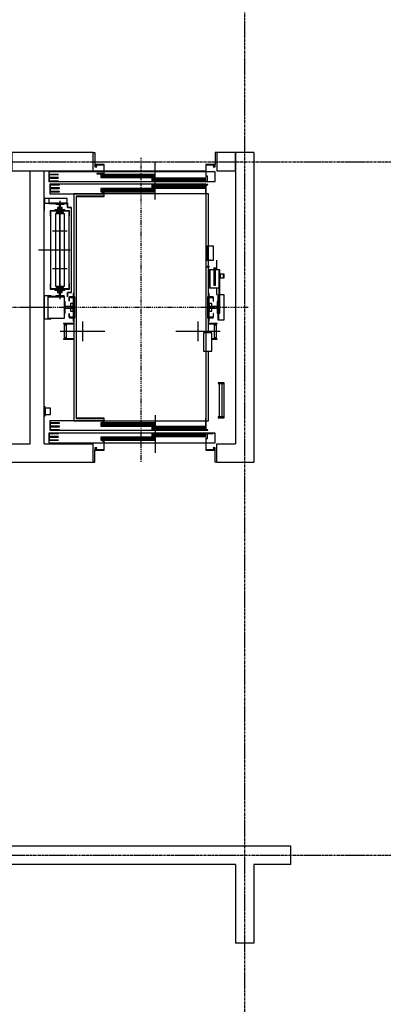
# Model space of a CAD drawing. Extents: x 3880 to 129921, y -116796 to -57711.
# Tile 98 of 110: x 52494 to 52888, y -69284 to -68219. Entities that reach past the tile are written whole.
import ezdxf

# ---------------------------------------------------------------- set-up
doc = ezdxf.new("R2010")
doc.units = 0
doc.header["$LTSCALE"] = 2
doc.linetypes.add('CENTER', pattern=[2, 1.25, -0.25, 0.25, -0.25])
doc.linetypes.add('DASHDOT', pattern=[1, 0.5, -0.25, 0, -0.25])
for name, color, linetype in [('Os-osie glowne', 1, 'CENTER'), ('Sc-beton', 7, 'CONTINUOUS'), ('W-idok', 9, 'CONTINUOUS')]:
    doc.layers.add(name, color=color, linetype=linetype)

# ---------------------------------------------------------------- blocks, each defined once
blk = doc.blocks.new('_skjdkgjfklhjgflj')
at = {"layer": 'W-idok'}
for p, q in [((-134, 0), (-132, 0)), ((-132, 0), (-132, -13)), ((0, 0), (-2, 0)), ((-2, 0), (-2, -13)), ((-67, -50.8), (-67, -10)), ((-122.3, -21.1), (-182, -21.1)), ((-182, -21.1), (-182, -31.5)), ((-134, -20), (-122.3, -20)), ((-132, -13), (-132, -15.5)), ((-122, -13), (-132, -13)), ((-132, -15.5), (-130, -15.5)), ((-131.7, -15.2), (-131.7, -13.3)), ((-131.7, -13.3), (-122.3, -13.3)), ((-130, -15.2), (-131.7, -15.2)), ((-130, -15.5), (-130, -15.2)), ((-122.3, -13.3), (-122.3, -22.7)), ((-122, -23), (-122, -13)), ((-122, -20), (-12, -20)), ((-12, -21.1), (-122, -21.1)), ((-12, -13), (-12, -25.9)), ((-2, -13), (-12, -13)), ((-11.7, -25.6), (-11.7, -13.3)), ((-11.7, -13.3), (-2.3, -13.3)), ((-2, -21.1), (-11.7, -21.1)), ((-2.3, -15.2), (-4, -15.2)), ((-4, -15.2), (-4, -15.5)), ((-4, -15.5), (-2, -15.5)), ((-2.3, -13.3), (-2.3, -15.2)), ((-2, -15.5), (-2, -13)), ((-2, -31.5), (-2, -21.1)), ((-182, -31.5), (-10.6, -31.5)), ((-171.5, -23.7), (-181.5, -23.7)), ((-181.5, -23.7), (-181.5, -27.2)), ((-181.5, -27.2), (-171.5, -27.2)), ((-171.5, -27.7), (-181.5, -27.7)), ((-181.5, -27.7), (-181.5, -31.2)), ((-181.5, -31.2), (-171.5, -31.2)), ((-181.4, -23.8), (-171.5, -23.8)), ((-181.4, -27.1), (-181.4, -23.8)), ((-171.5, -27.1), (-181.4, -27.1)), ((-181.4, -27.8), (-171.5, -27.8)), ((-181.4, -31.1), (-181.4, -27.8)), ((-171.5, -31.1), (-181.4, -31.1)), ((-171.5, -23.8), (-171.5, -23.7)), ((-171.5, -27.2), (-171.5, -27.1)), ((-171.5, -27.8), (-171.5, -27.7)), ((-171.5, -31.2), (-171.5, -31.1)), ((-130, -22.7), (-130, -23)), ((-122.3, -22.7), (-130, -22.7)), ((-130, -23), (-122, -23)), ((-67, -23.7), (-125.5, -23.7)), ((-125.5, -23.7), (-125.5, -27.2)), ((-67, -24.6), (-125.5, -24.6)), ((-67, -25.5), (-125.5, -25.5)), ((-67, -26.3), (-125.5, -26.3)), ((-125.5, -27.2), (-67, -27.2)), ((-12, -27.7), (-70.5, -27.7)), ((-70.5, -27.7), (-70.5, -31.2)), ((-12, -28.6), (-70.5, -28.6)), ((-12, -29.5), (-70.5, -29.5)), ((-12, -30.3), (-70.5, -30.3)), ((-70.5, -31.2), (-12, -31.2)), ((-67, -27.2), (-67, -23.7)), ((-12, -25.9), (-10.6, -25.9)), ((-12, -31.2), (-12, -27.7)), ((-10.3, -25.6), (-11.7, -25.6)), ((-10.6, -25.9), (-10.6, -31.5)), ((-10.6, -31.5), (-10, -31.5)), ((-10.3, -31.2), (-10.3, -25.6)), ((-10, -31.2), (-10.3, -31.2)), ((-10, -31.5), (-10, -31.2)), ((-10, -31.5), (-2, -31.5)), ((-12, -34.5), (-181, -34.5)), ((-181, -34.5), (-181, -44.8)), ((-170.5, -35), (-180.5, -35)), ((-180.5, -35), (-180.5, -38.5)), ((-180.5, -38.5), (-170.5, -38.5)), ((-170.5, -39), (-180.5, -39)), ((-180.5, -39), (-180.5, -42.5)), ((-180.5, -42.5), (-170.5, -42.5)), ((-180.4, -35.1), (-170.5, -35.1)), ((-180.4, -38.4), (-180.4, -35.1)), ((-170.5, -38.4), (-180.4, -38.4)), ((-180.4, -39.1), (-170.5, -39.1)), ((-180.4, -42.4), (-180.4, -39.1)), ((-170.5, -42.4), (-180.4, -42.4)), ((-170.5, -35.1), (-170.5, -35)), ((-170.5, -38.5), (-170.5, -38.4)), ((-170.5, -39.1), (-170.5, -39)), ((-170.5, -42.5), (-170.5, -42.4)), ((-67, -39), (-125.5, -39)), ((-125.5, -39), (-125.5, -42.5)), ((-67, -39.9), (-125.5, -39.9)), ((-67, -40.8), (-125.5, -40.8)), ((-67, -41.6), (-125.5, -41.6)), ((-125.5, -42.5), (-67, -42.5)), ((-12, -35), (-70.5, -35)), ((-70.5, -35), (-70.5, -38.5)), ((-12, -35.9), (-70.5, -35.9)), ((-12, -36.8), (-70.5, -36.8)), ((-12, -37.6), (-70.5, -37.6)), ((-70.5, -38.5), (-12, -38.5)), ((-67, -42.5), (-67, -39)), ((-12, -35), (-12, -34.5)), ((-9.8, -34.7), (-12, -34.7)), ((-12, -34.7), (-12, -287.5)), ((-12, -38.5), (-12, -35)), ((-12, -44.6), (-12, -38.5)), ((-11.7, -35), (-9.8, -35)), ((-11.7, -287.8), (-11.7, -35)), ((-9.8, -35), (-9.8, -34.7)), ((-187, -49.7), (-187, -55.3)), ((-186.7, -49.7), (-187, -49.7)), ((-186.7, -55.3), (-186.7, -49.7)), ((-186.7, -49.7), (-186.7, -54.7)), ((-182, -49.7), (-186.7, -49.7)), ((-162, -49.7), (-182, -49.7)), ((-182, -49.7), (-182, -55)), ((-181, -44.8), (-122.3, -44.8)), ((-170, -52.4), (-170, -158.6)), ((-162, -55), (-162, -49.7)), ((-155, -44.8), (-155, -156.2)), ((-122.3, -44.8), (-155, -44.8)), ((-122.3, -47.2), (-152.3, -47.2)), ((-152.3, -47.2), (-152.3, -287.8)), ((-152, -47.5), (-122, -47.5)), ((-152, -287.5), (-152, -47.5)), ((-122, -42.7), (-124.2, -42.7)), ((-124.2, -42.7), (-124.2, -43)), ((-124.2, -43), (-122.3, -43)), ((-122.3, -43), (-122.3, -47.2)), ((-122, -47.5), (-122, -42.7)), ((-12, -44.6), (-122, -44.6)), ((-9, -44.8), (-11.7, -44.8)), ((-9, -156.2), (-9, -44.8)), ((-187, -55.3), (-186.7, -55.3)), ((-187, -55.3), (-187, -62.7)), ((-186.7, -55.3), (-187, -55.3)), ((-187, -62.7), (-186.7, -62.7)), ((-186.7, -54.7), (-182, -54.7)), ((-186.7, -62.7), (-186.7, -55.3)), ((-182, -55), (-162, -55)), ((-162, -55), (-182, -55)), ((-182, -55), (-182, -55.3)), ((-182, -55.3), (-162, -55.3)), ((-159.6, -63), (-180.4, -63)), ((-180.4, -63), (-180.4, -69)), ((-180.1, -63.3), (-159.9, -63.3)), ((-180.1, -69), (-180.1, -63.3)), ((-160, -63.7), (-180, -63.7)), ((-180, -63.7), (-180, -147.3)), ((-164.7, -62), (-175.3, -62)), ((-175.3, -62), (-175.3, -63)), ((-175.3, -63), (-164.7, -63)), ((-174.5, -55.3), (-174.5, -56.1)), ((-165.5, -55.3), (-174.5, -55.3)), ((-174.5, -56.1), (-170.8, -56.1)), ((-172.5, -59.6), (-172.5, -62)), ((-170.8, -59.6), (-172.5, -59.6)), ((-172.5, -62), (-167.5, -62)), ((-170.8, -56.1), (-170.8, -61.5)), ((-170.8, -61.5), (-170.8, -59.6)), ((-170.8, -61.5), (-169.2, -61.5)), ((-169.2, -61.5), (-170.8, -61.5)), ((-170, -102), (-170, -61)), ((-169.2, -61.5), (-169.2, -56.1)), ((-169.2, -56.1), (-165.5, -56.1)), ((-169.2, -59.6), (-169.2, -61.5)), ((-167.5, -59.6), (-169.2, -59.6)), ((-167.5, -62), (-167.5, -59.6)), ((-165.5, -56.1), (-165.5, -55.3)), ((-164.7, -63), (-164.7, -62)), ((-162, -55.3), (-162, -55)), ((-161.8, -54.7), (-161.8, -59.7)), ((-161.7, -54.7), (-161.8, -54.7)), ((-161.8, -59.7), (-157.6, -59.7)), ((-161.7, -59.6), (-161.7, -54.7)), ((-157.6, -59.6), (-161.7, -59.6)), ((-160, -147.3), (-160, -63.7)), ((-159.9, -63.3), (-159.9, -69)), ((-159.6, -69), (-159.6, -63)), ((-157.5, -59.7), (-157.7, -59.7)), ((-157.7, -59.7), (-157.7, -151.3)), ((-157.6, -59.7), (-157.6, -59.6)), ((-157.5, -151.3), (-157.5, -59.7)), ((-180.4, -69), (-180.1, -69)), ((-165.1, -66.5), (-174.9, -66.5)), ((-174.9, -66.5), (-174.9, -144.5)), ((-166.1, -65), (-173.9, -65)), ((-173.9, -65), (-173.9, -66.5)), ((-166.1, -66.5), (-166.1, -65)), ((-165.1, -144.5), (-165.1, -66.5)), ((-159.9, -69), (-159.6, -69)), ((-162.1, -85), (-177.9, -85)), ((-193, -105.5), (-158.9, -105.5)), ((-170, -150), (-170, -102)), ((-11.1, -101.5), (-11.1, -116.5)), ((-3.6, -101.5), (-11.1, -101.5)), ((-3.6, -116.5), (-3.6, -101.5)), ((-11.1, -116.5), (-3.6, -116.5)), ((-7.1, -116.5), (-7.6, -116.5)), ((-0.6, -116.5), (-0.6, -126.8)), ((-0.1, -126.8), (-0.1, -116.5)), ((-162.1, -126), (-177.9, -126)), ((-8.5, -123.5), (-10.5, -123.5)), ((-10.5, -123.5), (-10.5, -124.3)), ((-8.5, -124.3), (-8.5, -123.5)), ((-7.8, -126.8), (-8.4, -126.8)), ((-8.4, -126.8), (-8.4, -146.3)), ((-7.8, -146.3), (-7.8, -126.8)), ((-3.5, -126.8), (-7.8, -126.8)), ((-7.8, -126.8), (-7.8, -146.3)), ((-3.5, -124.3), (-3.5, -126.4)), ((-3.5, -126.4), (-3.5, -129.7)), ((-1.5, -126.4), (-1.5, -124.3)), ((-1.5, -129.7), (-1.5, -126.4)), ((3.1, -126.8), (-1.5, -126.8)), ((3.1, -126.8), (2.1, -126.8)), ((2.1, -126.8), (2.1, -146.3)), ((3.1, -146.3), (3.1, -126.8)), ((3.1, -146.3), (3.1, -126.8)), ((-8.4, -131.5), (-9, -131.5)), ((-9, -135.5), (-8.4, -135.5)), ((-3.5, -129.7), (-3.5, -133.5)), ((-3.5, -133.5), (-3.5, -137.3)), ((-3.5, -137.3), (-3.5, -140.6)), ((-1.5, -133.5), (-1.5, -129.7)), ((-1.5, -137.3), (-1.5, -133.5)), ((-1.5, -140.6), (-1.5, -137.3)), ((3.4, -131.5), (3.1, -131.5)), ((3.1, -135.5), (3.4, -135.5)), ((3.4, -131.5), (3.4, -135.5)), ((7, -131.5), (3.4, -131.5)), ((3.4, -135.5), (3.4, -131.5)), ((3.4, -135.5), (7, -135.5)), ((7, -135.5), (7, -131.5)), ((7, -131.5), (7, -135.5)), ((8, -131.5), (7, -131.5)), ((7, -135.5), (8, -135.5)), ((8, -135.5), (8, -131.5)), ((-180.1, -142), (-180.4, -142)), ((-180.4, -142), (-180.4, -148)), ((-180.4, -148), (-159.6, -148)), ((-180.1, -147.7), (-180.1, -142)), ((-159.9, -147.7), (-180.1, -147.7)), ((-180, -147.3), (-160, -147.3)), ((-164.7, -148), (-175.3, -148)), ((-175.3, -148), (-175.3, -149)), ((-175.3, -149), (-164.7, -149)), ((-174.9, -144.5), (-165.1, -144.5)), ((-173.9, -144.5), (-173.9, -146)), ((-173.9, -146), (-166.1, -146)), ((-167.5, -149), (-172.5, -149)), ((-172.5, -149), (-172.5, -151.4)), ((-167.5, -151.4), (-167.5, -149)), ((-166.1, -146), (-166.1, -144.5)), ((-164.7, -149), (-164.7, -148)), ((-159.6, -142), (-159.9, -142)), ((-159.9, -142), (-159.9, -147.7)), ((-159.6, -148), (-159.6, -142)), ((-8.4, -146.3), (-7.8, -146.3)), ((-7.8, -146.3), (3.1, -146.3)), ((-3.5, -140.6), (-3.5, -142.7)), ((-3.5, -142.7), (-3.5, -143.5)), ((-3.5, -143.5), (-1.5, -143.5)), ((-1.5, -142.7), (-1.5, -140.6)), ((-1.5, -143.5), (-1.5, -142.7)), ((-0.6, -146.3), (-0.6, -153.5)), ((-0.1, -153.5), (-0.1, -146.3)), ((3.1, -146.3), (2.1, -146.3)), ((2.1, -146.3), (2.1, -173.8)), ((2.1, -146.3), (3.1, -146.3)), ((3.1, -173.8), (3.1, -146.3)), ((-179.5, -155), (-187, -155)), ((-187, -155), (-187, -180.1)), ((-182.9, -155.7), (-182.9, -156)), ((-164.9, -155.7), (-182.9, -155.7)), ((-182.9, -156), (-182.9, -179.3)), ((-164.9, -156), (-182.9, -156)), ((-182.9, -156), (-164.9, -156)), ((-179.5, -155.7), (-179.5, -155)), ((-170.8, -154.9), (-174.5, -154.9)), ((-174.5, -154.9), (-174.5, -155.7)), ((-174.5, -155.7), (-165.5, -155.7)), ((-172.5, -151.4), (-170.8, -151.4)), ((-170.8, -149.5), (-169.2, -149.5)), ((-170.8, -151.4), (-170.8, -149.5)), ((-169.2, -149.5), (-170.8, -149.5)), ((-170.8, -149.5), (-170.8, -154.9)), ((-169.2, -149.5), (-169.2, -151.4)), ((-169.2, -154.9), (-169.2, -149.5)), ((-169.2, -151.4), (-167.5, -151.4)), ((-165.5, -154.9), (-169.2, -154.9)), ((-165.5, -155.7), (-165.5, -154.9)), ((-164.9, -156), (-164.9, -155.7)), ((-164.9, -179.3), (-164.9, -156)), ((-161.8, -151.3), (-161.8, -156.3)), ((-157.6, -151.3), (-161.8, -151.3)), ((-161.8, -156.3), (-161.7, -156.3)), ((-161.7, -156.3), (-161.7, -151.4)), ((-161.7, -151.4), (-157.6, -151.4)), ((-155.1, -156.5), (-160.1, -156.5)), ((-160.1, -156.5), (-160.1, -161)), ((-159.8, -156.8), (-155.4, -156.8)), ((-159.8, -161), (-159.8, -156.8)), ((-153.9, -156.2), (-159.7, -156.2)), ((-159.7, -156.2), (-159.7, -156.5)), ((-159.7, -156.5), (-154.2, -156.5)), ((-159.5, -156), (-159.5, -156.2)), ((-155, -156), (-159.5, -156)), ((-157.7, -151.3), (-157.5, -151.3)), ((-157.6, -151.4), (-157.6, -151.3)), ((-155.7, -152.7), (-155.7, -153.2)), ((-155, -152.7), (-155.7, -152.7)), ((-155.7, -153.2), (-155.7, -156)), ((-155, -153.2), (-155.7, -153.2)), ((-155.7, -153.2), (-155, -153.2)), ((-155.7, -156), (-155, -156)), ((-155.4, -156.8), (-155.4, -161)), ((-155.1, -161), (-155.1, -156.5)), ((-155.1, -156.5), (-155.1, -161.5)), ((-155, -156.5), (-155, -161.5)), ((-154.2, -156.5), (-154.2, -178.5)), ((-153.9, -178.8), (-153.9, -156.2)), ((-10.1, -156.2), (-10.1, -178.8)), ((-4.3, -156.2), (-10.1, -156.2)), ((-9.8, -178.5), (-9.8, -156.5)), ((-9.8, -156.5), (-4.3, -156.5)), ((-8.3, -152.7), (-9, -152.7)), ((-8.3, -153.2), (-9, -153.2)), ((-9, -153.2), (-8.3, -153.2)), ((-9, -156), (-8.3, -156)), ((-4.5, -156), (-9, -156)), ((-9, -161.5), (-9, -156.5)), ((-3.9, -156.5), (-8.9, -156.5)), ((-8.9, -156.5), (-8.9, -161)), ((-8.9, -161.5), (-8.9, -156.5)), ((-8.6, -156.8), (-4.2, -156.8)), ((-8.6, -161), (-8.6, -156.8)), ((-8.3, -153.2), (-8.3, -152.7)), ((-8.3, -156), (-8.3, -153.2)), ((-4.5, -156.2), (-4.5, -156)), ((-4.3, -156.5), (-4.3, -156.2)), ((-4.2, -156.8), (-4.2, -161)), ((-3.9, -161), (-3.9, -156.5)), ((-0.6, -153.5), (-0.1, -153.5)), ((1.7, -154), (0.9, -154)), ((0.9, -154), (0.9, -181)), ((1.7, -181), (1.7, -154)), ((2.1, -154), (1.7, -154)), ((1.7, -154), (1.7, -181)), ((8, -154), (3.1, -154)), ((8, -181), (8, -154)), ((-164.1, -161.1), (-164.9, -161.1)), ((-164.9, -161.1), (-164.9, -173.9)), ((-164.1, -166.7), (-164.1, -161.1)), ((-156, -166.7), (-164.1, -166.7)), ((-164.1, -168.3), (-156, -168.3)), ((-164.1, -173.9), (-164.1, -168.3)), ((-160.1, -161), (-159.8, -161)), ((-155.6, -163.3), (-158.4, -163.3)), ((-158.4, -163.3), (-158.4, -166.7)), ((-158.4, -166.7), (-156, -166.7)), ((-156, -168.3), (-158.4, -168.3)), ((-158.4, -168.3), (-158.4, -171.7)), ((-156, -168.3), (-156, -166.7)), ((-156, -166.7), (-156, -168.3)), ((-154.4, -161.5), (-155.6, -161.5)), ((-155.6, -161.5), (-155.6, -173.5)), ((-155.6, -171.7), (-155.6, -163.3)), ((-155.1, -161), (-155.4, -161)), ((-155.4, -161), (-155.4, -161.5)), ((-155.4, -161), (-155.1, -161)), ((-155.1, -161.5), (-155.1, -161)), ((-154.2, -161.5), (-154.4, -161.5)), ((-154.4, -161.5), (-154.4, -173.5)), ((-154.4, -173.5), (-154.4, -161.5)), ((-9.6, -161.5), (-9.8, -161.5)), ((-9.6, -173.5), (-9.6, -161.5)), ((-9.6, -161.5), (-9.6, -173.5)), ((-8.4, -161.5), (-9.6, -161.5)), ((-8.6, -161), (-8.9, -161)), ((-8.9, -161), (-8.9, -161.5)), ((-8.9, -161), (-8.6, -161)), ((-8.6, -161.5), (-8.6, -161)), ((-8.4, -173.5), (-8.4, -161.5)), ((-5.6, -163.3), (-8.4, -163.3)), ((-8.4, -163.3), (-8.4, -171.7)), ((0.1, -166.7), (-8, -166.7)), ((-8, -166.7), (-8, -168.3)), ((-8, -166.7), (-5.6, -166.7)), ((-8, -168.3), (-8, -166.7)), ((-8, -168.3), (0.1, -168.3)), ((-5.6, -168.3), (-8, -168.3)), ((-5.6, -166.7), (-5.6, -163.3)), ((-5.6, -171.7), (-5.6, -168.3)), ((-4.2, -161), (-3.9, -161)), ((0.9, -161.1), (0.1, -161.1)), ((0.1, -161.1), (0.1, -166.7)), ((0.1, -168.3), (0.1, -173.9)), ((0.9, -173.9), (0.9, -161.1)), ((-187, -180.1), (-179.5, -180.1)), ((-182.9, -179.3), (-164.9, -179.3)), ((-179.5, -180.1), (-179.5, -179.3)), ((-164.9, -173.9), (-164.1, -173.9)), ((-160.1, -174), (-160.1, -178.5)), ((-159.8, -174), (-160.1, -174)), ((-160.1, -178.5), (-155.1, -178.5)), ((-159.8, -178.2), (-159.8, -174)), ((-155.4, -178.2), (-159.8, -178.2)), ((-154.2, -178.5), (-159.7, -178.5)), ((-159.7, -178.5), (-159.7, -178.8)), ((-159.7, -178.8), (-153.9, -178.8)), ((-158.4, -171.7), (-155.6, -171.7)), ((-155, -179), (-155.7, -179)), ((-155.7, -179), (-155.7, -181.8)), ((-155.6, -173.5), (-154.4, -173.5)), ((-155.5, -178.8), (-155.5, -179)), ((-155.5, -179), (-155, -179)), ((-155.4, -173.5), (-155.4, -174)), ((-155.4, -174), (-155.1, -174)), ((-155.4, -174), (-155.4, -178.2)), ((-155.1, -174), (-155.4, -174)), ((-155.1, -174), (-155.1, -173.5)), ((-155.1, -173.5), (-155.1, -178.5)), ((-155.1, -178.5), (-155.1, -174)), ((-155, -173.5), (-155, -178.5)), ((-155, -178.8), (-155, -290.2)), ((-154.4, -173.5), (-154.2, -173.5)), ((-10.1, -178.8), (-4.3, -178.8)), ((-9.8, -173.5), (-9.6, -173.5)), ((-4.3, -178.5), (-9.8, -178.5)), ((-9.6, -173.5), (-8.4, -173.5)), ((-9, -178.5), (-9, -173.5)), ((-9, -195), (-9, -178.8)), ((-8.3, -179), (-9, -179)), ((-9, -179), (-8.5, -179)), ((-8.9, -173.5), (-8.9, -174)), ((-8.9, -178.5), (-8.9, -173.5)), ((-8.9, -174), (-8.6, -174)), ((-8.9, -174), (-8.9, -178.5)), ((-8.6, -174), (-8.9, -174)), ((-8.9, -178.5), (-3.9, -178.5)), ((-8.6, -174), (-8.6, -173.5)), ((-8.6, -178.2), (-8.6, -174)), ((-4.2, -178.2), (-8.6, -178.2)), ((-8.5, -179), (-8.5, -178.8)), ((-8.4, -171.7), (-5.6, -171.7)), ((-8.3, -181.8), (-8.3, -179)), ((-4.3, -178.8), (-4.3, -178.5)), ((-4.2, -174), (-4.2, -178.2)), ((-3.9, -174), (-4.2, -174)), ((-3.9, -178.5), (-3.9, -174)), ((0.1, -173.9), (0.9, -173.9)), ((2.1, -173.8), (3.1, -173.8)), ((-155, -185.1), (-166.1, -185.1)), ((-166.1, -185.1), (-166.1, -185.4)), ((-166.1, -185.4), (-155, -185.4)), ((-164, -186.8), (-165.5, -186.8)), ((-165.5, -186.8), (-165.5, -200.2)), ((-163.2, -185.4), (-164.7, -185.4)), ((-164.7, -185.4), (-164.7, -185.6)), ((-164.7, -185.6), (-163.2, -185.6)), ((-163.2, -185.6), (-164.7, -185.6)), ((-164.7, -185.6), (-164.7, -186.8)), ((-163.2, -186.8), (-164, -186.8)), ((-155, -185.4), (-163.2, -185.4)), ((-163.2, -185.4), (-163.2, -201.6)), ((-155.7, -181.8), (-155, -181.8)), ((-155, -181.8), (-155.7, -181.8)), ((-155.7, -181.8), (-155.7, -182.3)), ((-155.7, -182.3), (-155, -182.3)), ((-145.5, -182.8), (-145.5, -204.2)), ((-20.5, -182.8), (-20.5, -204.2)), ((-9, -181.8), (-8.3, -181.8)), ((-8.3, -181.8), (-9, -181.8)), ((-9, -182.3), (-8.3, -182.3)), ((0.1, -185.1), (-9, -185.1)), ((-9, -185.4), (0.1, -185.4)), ((-2.8, -185.4), (-9, -185.4)), ((-8.3, -182.3), (-8.3, -181.8)), ((-1.3, -185.4), (-2.8, -185.4)), ((-2.8, -201.6), (-2.8, -185.4)), ((-2.8, -185.6), (-1.3, -185.6)), ((-1.3, -185.6), (-2.8, -185.6)), ((-2, -186.8), (-2.8, -186.8)), ((-0.5, -186.8), (-2, -186.8)), ((-1.3, -185.6), (-1.3, -185.4)), ((-1.3, -186.8), (-1.3, -185.6)), ((-0.5, -200.2), (-0.5, -186.8)), ((0.1, -185.4), (0.1, -185.1)), ((0.9, -181), (1.7, -181)), ((1.7, -181), (8, -181)), ((-121.5, -193.5), (-169.5, -193.5)), ((-155, -201.6), (-166.1, -201.6)), ((-166.1, -201.6), (-166.1, -201.9)), ((-166.1, -201.9), (-155, -201.9)), ((-165.5, -200.2), (-164, -200.2)), ((-164.7, -200.2), (-164.7, -201.4)), ((-164.7, -201.4), (-163.2, -201.4)), ((-163.2, -201.4), (-164.7, -201.4)), ((-164.7, -201.4), (-164.7, -201.6)), ((-164.7, -201.6), (-163.2, -201.6)), ((-164, -200.2), (-163.2, -200.2)), ((-163.2, -201.6), (-155, -201.6)), ((3.5, -193.5), (-44.5, -193.5)), ((-14.6, -195), (-14.6, -215)), ((-12, -195), (-14.6, -195)), ((-5.6, -195), (-11.7, -195)), ((-5.6, -215), (-5.6, -195)), ((0.1, -201.6), (-5.6, -201.6)), ((-5.6, -201.6), (-2.8, -201.6)), ((-5.6, -201.9), (0.1, -201.9)), ((-2.8, -200.2), (-2, -200.2)), ((-2.8, -201.4), (-1.3, -201.4)), ((-1.3, -201.4), (-2.8, -201.4)), ((-2.8, -201.6), (-1.3, -201.6)), ((-2, -200.2), (-0.5, -200.2)), ((-1.3, -201.4), (-1.3, -200.2)), ((-1.3, -201.6), (-1.3, -201.4)), ((0.1, -201.9), (0.1, -201.6)), ((-14.6, -215), (-12, -215)), ((-11.7, -215), (-5.6, -215)), ((-9, -290.2), (-9, -215)), ((1.5, -249), (1.5, -250)), ((6.5, -249), (1.5, -249)), ((1.5, -250), (6.5, -250)), ((5.5, -250), (2.5, -250)), ((2.5, -250), (2.5, -286)), ((5.5, -286), (5.5, -250)), ((6.5, -250), (6.5, -249)), ((8, -249), (6.5, -249)), ((6.5, -249), (6.5, -250)), ((6.5, -250), (8, -250)), ((8, -250), (8, -249)), ((8, -286), (8, -250)), ((-186, -275), (-187, -275)), ((-187, -275), (-187, -285)), ((-186, -285), (-186, -275)), ((-180, -276.5), (-186, -276.5)), ((-186, -276.5), (-186, -283.5)), ((-180, -283.5), (-180, -276.5)), ((-187, -285), (-186, -285)), ((-186, -283.5), (-180, -283.5)), ((-67, -284.2), (-67, -325)), ((1.5, -286), (1.5, -287)), ((6.5, -286), (1.5, -286)), ((1.5, -287), (6.5, -287)), ((2.5, -286), (5.5, -286)), ((6.5, -287), (6.5, -286)), ((8, -286), (6.5, -286)), ((6.5, -286), (6.5, -287)), ((6.5, -287), (8, -287)), ((8, -287), (8, -286)), ((-122.3, -290.2), (-181, -290.2)), ((-181, -290.2), (-181, -300.5)), ((-170.5, -292.5), (-180.5, -292.5)), ((-180.5, -292.5), (-180.5, -296)), ((-180.5, -296), (-170.5, -296)), ((-170.5, -296.5), (-180.5, -296.5)), ((-180.5, -296.5), (-180.5, -300)), ((-180.4, -292.6), (-170.5, -292.6)), ((-180.4, -295.9), (-180.4, -292.6)), ((-170.5, -295.9), (-180.4, -295.9)), ((-180.4, -296.6), (-170.5, -296.6)), ((-180.4, -299.9), (-180.4, -296.6)), ((-170.5, -292.6), (-170.5, -292.5)), ((-170.5, -296), (-170.5, -295.9)), ((-170.5, -296.6), (-170.5, -296.5)), ((-155, -290.2), (-122.3, -290.2)), ((-152.3, -287.8), (-152, -287.8)), ((-152, -287.8), (-152, -287.5)), ((-122, -287.5), (-152, -287.5)), ((-152, -287.5), (-152, -287.8)), ((-152, -287.8), (-122.3, -287.8)), ((-67, -292.5), (-125.5, -292.5)), ((-125.5, -292.5), (-125.5, -296)), ((-125.5, -293.4), (-67, -293.4)), ((-125.5, -294.2), (-67, -294.2)), ((-125.5, -295.1), (-67, -295.1)), ((-125.5, -296), (-67, -296)), ((-122.3, -292), (-124.2, -292)), ((-124.2, -292), (-124.2, -292.3)), ((-124.2, -292.3), (-122, -292.3)), ((-122.3, -287.8), (-122.3, -292)), ((-122, -292.3), (-122, -287.5)), ((-122, -290.4), (-12.2, -290.4)), ((-12.2, -296.5), (-70.5, -296.5)), ((-70.5, -296.5), (-70.5, -300)), ((-70.5, -297.4), (-12, -297.4)), ((-67, -296), (-67, -292.5)), ((-12, -287.5), (-12.2, -287.5)), ((-12.2, -287.5), (-12.2, -300.3)), ((-11.8, -287.8), (-11.7, -287.8)), ((-11.8, -300), (-11.8, -287.8)), ((-11.8, -290.2), (-9, -290.2)), ((-10.6, -303.5), (-182, -303.5)), ((-182, -303.5), (-182, -313.9)), ((-171.5, -303.8), (-181.5, -303.8)), ((-181.5, -303.8), (-181.5, -307.3)), ((-181.5, -307.3), (-171.5, -307.3)), ((-171.5, -307.8), (-181.5, -307.8)), ((-181.5, -307.8), (-181.5, -311.3)), ((-181.4, -303.9), (-171.5, -303.9)), ((-181.4, -307.2), (-181.4, -303.9)), ((-171.5, -307.2), (-181.4, -307.2)), ((-181.4, -307.9), (-171.5, -307.9)), ((-181.4, -311.2), (-181.4, -307.9)), ((-181, -300.5), (-12, -300.5)), ((-180.5, -300), (-170.5, -300)), ((-170.5, -299.9), (-180.4, -299.9)), ((-171.5, -303.9), (-171.5, -303.8)), ((-171.5, -307.3), (-171.5, -307.2)), ((-171.5, -307.9), (-171.5, -307.8)), ((-170.5, -300), (-170.5, -299.9)), ((-67, -307.8), (-125.5, -307.8)), ((-125.5, -307.8), (-125.5, -311.3)), ((-125.5, -308.7), (-67, -308.7)), ((-70.5, -298.2), (-12, -298.2)), ((-70.5, -299.1), (-12, -299.1)), ((-70.5, -300), (-12.2, -300)), ((-12, -303.8), (-70.5, -303.8)), ((-70.5, -303.8), (-70.5, -307.3)), ((-70.5, -304.7), (-12, -304.7)), ((-70.5, -305.5), (-12, -305.5)), ((-70.5, -306.4), (-12, -306.4)), ((-70.5, -307.3), (-12, -307.3)), ((-67, -311.3), (-67, -307.8)), ((-12.2, -300.3), (-10, -300.3)), ((-12, -300.5), (-12, -300.3)), ((-12, -307.3), (-12, -303.8)), ((-10, -300), (-11.8, -300)), ((-4, -303.5), (-10.6, -303.5)), ((-10.6, -303.5), (-10.6, -309.1)), ((-10.3, -303.8), (-4, -303.8)), ((-10.3, -309.4), (-10.3, -303.8)), ((-10, -300.3), (-10, -300)), ((-2, -303.5), (-4, -303.5)), ((-4, -303.8), (-4, -303.5)), ((-2, -313.9), (-2, -303.5)), ((-182, -313.9), (-122.3, -313.9)), ((-181.5, -311.3), (-171.5, -311.3)), ((-171.5, -311.2), (-181.4, -311.2)), ((-171.5, -311.3), (-171.5, -311.2)), ((-125.5, -309.5), (-67, -309.5)), ((-125.5, -310.4), (-67, -310.4)), ((-125.5, -311.3), (-67, -311.3)), ((-122, -312), (-124, -312)), ((-124, -312), (-124, -312.3)), ((-124, -312.3), (-122.3, -312.3)), ((-122.3, -312.3), (-122.3, -321.7)), ((-122, -322), (-122, -312)), ((-122, -313.9), (-12, -313.9)), ((-12, -309.1), (-12, -322)), ((-10.6, -309.1), (-12, -309.1)), ((-11.7, -321.7), (-11.7, -309.4)), ((-11.7, -309.4), (-10.3, -309.4)), ((-11.7, -313.9), (-2, -313.9)), ((-132, -319.5), (-132, -322)), ((-130, -319.5), (-132, -319.5)), ((-132, -322), (-122, -322)), ((-132, -335), (-132, -322)), ((-131.7, -321.7), (-131.7, -319.8)), ((-131.7, -319.8), (-130, -319.8)), ((-122.3, -321.7), (-131.7, -321.7)), ((-130, -319.8), (-130, -319.5)), ((-12, -322), (-2, -322)), ((-2.3, -321.7), (-11.7, -321.7)), ((-2, -319.5), (-4, -319.5)), ((-4, -319.5), (-4, -319.8)), ((-4, -319.8), (-2.3, -319.8)), ((-2.3, -319.8), (-2.3, -321.7)), ((-2, -322), (-2, -319.5)), ((-2, -335), (-2, -322)), ((-134, -335), (-132, -335)), ((0, -335), (-2, -335))]:
    blk.add_line(p, q, dxfattribs=at)
at = {"layer": 'W-idok', "linetype": 'DASHDOT'}
for p, q in [((-82, -334.4), (-82, -5.5)), ((-428, -167.5), (-181, -167.5)), ((-213, -167.5), (34, -167.5))]:
    blk.add_line(p, q, dxfattribs=at)

msp = doc.modelspace()

# ---------------------------------------------------------------- linework, layer by layer
at = {"layer": 'Os-osie glowne'}
for points in [[(52737.547, -66440.75), (52737.547, -72417.75)], [(50525.547, -68372.75), (62792.547, -68372.75)], [(50525.547, -69122.75), (62792.547, -69122.75)]]:
    msp.add_lwpolyline(points, dxfattribs=at)
at = {"layer": 'Sc-beton'}
for p, q in [((52485.547, -68677.75), (52505.547, -68677.75)), ((52520.547, -68677.75), (52573.547, -68677.75)), ((52573.547, -68697.75), (52573.547, -68677.75)), ((52707.547, -68677.75), (52727.547, -68677.75)), ((52707.547, -68697.75), (52707.547, -68677.75)), ((52485.547, -68697.75), (52573.547, -68697.75)), ((52707.547, -68697.75), (52747.547, -68697.75))]:
    msp.add_line(p, q, dxfattribs=at)
for points in [[(52485.547, -68382.75), (52573.547, -68382.75), (52573.547, -68362.75), (52485.547, -68362.75)], [(52727.547, -68362.75), (52707.547, -68362.75), (52707.547, -68382.75), (52727.547, -68382.75)]]:
    msp.add_lwpolyline(points, close=True, dxfattribs=at)
for points in [[(52727.547, -68362.75), (52727.547, -68677.75)], [(52747.547, -68362.75), (52727.547, -68362.75)], [(52747.547, -68362.75), (52747.547, -68697.75)], [(52505.547, -68677.75), (52505.547, -68382.75)], [(52520.547, -68677.75), (52520.547, -68382.75)], [(52787.547, -69112.75), (51447.547, -69112.75)], [(52787.547, -69132.75), (52787.547, -69112.75)], [(52727.547, -69132.75), (51547.547, -69132.75)], [(52727.547, -69132.75), (52727.547, -69217.75)], [(52747.547, -69132.75), (52747.547, -69217.75)], [(52787.547, -69132.75), (52747.547, -69132.75)], [(52747.547, -69217.75), (52727.547, -69217.75)]]:
    msp.add_lwpolyline(points, dxfattribs=at)

# ---------------------------------------------------------------- block references
at = {"layer": 'W-idok'}
msp.add_blockref('_skjdkgjfklhjgflj', (52707.547, -68362.75), dxfattribs=at)

doc.saveas('drawing.dxf')
